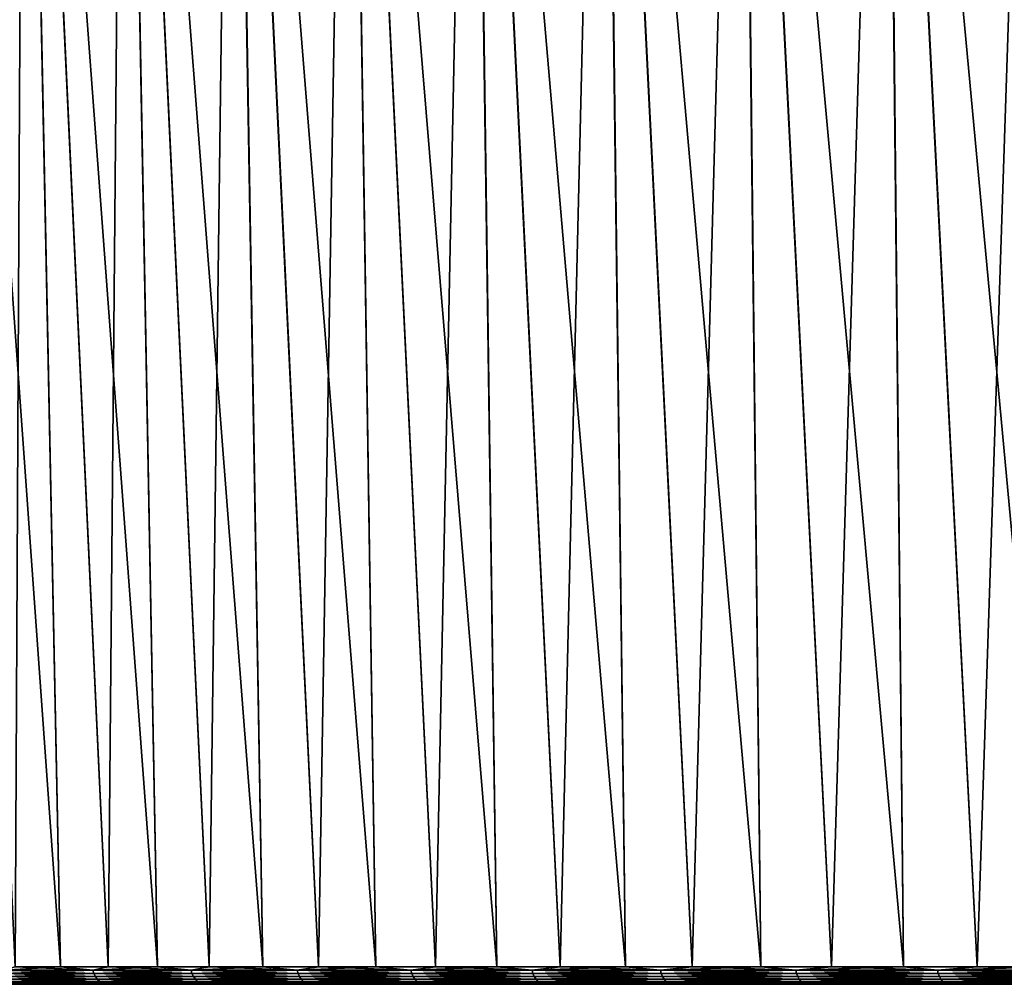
# Model space of a CAD drawing. Header units: millimetres. Extents: x -68 to 68, y 0 to 255.
# Tile 4 of 217: x -59 to -43, y 0 to 16. Entities that reach past the tile are written whole.
import ezdxf

# ---------------------------------------------------------------- set-up
doc = ezdxf.new("R2010")
doc.units = ezdxf.units.MM
doc.header["$LTSCALE"] = 41.718519
for name, color, linetype in [('1', 7, 'CONTINUOUS'), ('11', 7, 'CONTINUOUS'), ('5', 7, 'CONTINUOUS')]:
    doc.layers.add(name, color=color, linetype=linetype)

msp = doc.modelspace()

# ---------------------------------------------------------------- linework, layer by layer
at = {"layer": '1', "color": 7, "linetype": 'Continuous', "true_color": 0xf5f5f5}
for points in [[(-65.903, 0, 0), (-65.824, 0, -3.234), (65.903, 0, 0), (-65.903, 0, 0)], [(-65.824, 0, 3.234), (-65.903, 0, 0), (65.824, 0, 3.234), (-65.824, 0, 3.234)], [(65.824, 0, 3.234), (-65.903, 0, 0), (65.903, 0, 0), (65.824, 0, 3.234)], [(-65.824, 0, -3.234), (-65.586, 0, -6.46), (65.824, 0, -3.234), (-65.824, 0, -3.234)], [(65.903, 0, 0), (-65.824, 0, -3.234), (65.824, 0, -3.234), (65.903, 0, 0)], [(-65.586, 0, 6.46), (-65.824, 0, 3.234), (65.586, 0, 6.46), (-65.586, 0, 6.46)], [(65.586, 0, 6.46), (-65.824, 0, 3.234), (65.824, 0, 3.234), (65.586, 0, 6.46)], [(-65.586, 0, -6.46), (-65.19, 0, -9.67), (65.586, 0, -6.46), (-65.586, 0, -6.46)], [(65.824, 0, -3.234), (-65.586, 0, -6.46), (65.586, 0, -6.46), (65.824, 0, -3.234)], [(-65.19, 0, 9.67), (-65.586, 0, 6.46), (65.19, 0, 9.67), (-65.19, 0, 9.67)], [(65.19, 0, 9.67), (-65.586, 0, 6.46), (65.586, 0, 6.46), (65.19, 0, 9.67)], [(-65.19, 0, -9.67), (-64.637, 0, -12.857), (65.19, 0, -9.67), (-65.19, 0, -9.67)], [(65.586, 0, -6.46), (-65.19, 0, -9.67), (65.19, 0, -9.67), (65.586, 0, -6.46)], [(-64.637, 0, 12.857), (-65.19, 0, 9.67), (64.637, 0, 12.857), (-64.637, 0, 12.857)], [(64.637, 0, 12.857), (-65.19, 0, 9.67), (65.19, 0, 9.67), (64.637, 0, 12.857)], [(-64.637, 0, -12.857), (-63.928, 0, -16.013), (64.637, 0, -12.857), (-64.637, 0, -12.857)], [(65.19, 0, -9.67), (-64.637, 0, -12.857), (64.637, 0, -12.857), (65.19, 0, -9.67)], [(-63.928, 0, 16.013), (-64.637, 0, 12.857), (63.928, 0, 16.013), (-63.928, 0, 16.013)], [(63.928, 0, 16.013), (-64.637, 0, 12.857), (64.637, 0, 12.857), (63.928, 0, 16.013)], [(-63.928, 0, -16.013), (-63.065, 0, -19.131), (63.928, 0, -16.013), (-63.928, 0, -16.013)], [(64.637, 0, -12.857), (-63.928, 0, -16.013), (63.928, 0, -16.013), (64.637, 0, -12.857)], [(-63.065, 0, 19.131), (-63.928, 0, 16.013), (63.065, 0, 19.131), (-63.065, 0, 19.131)], [(63.065, 0, 19.131), (-63.928, 0, 16.013), (63.928, 0, 16.013), (63.065, 0, 19.131)], [(-63.065, 0, -19.131), (-62.051, 0, -22.202), (63.065, 0, -19.131), (-63.065, 0, -19.131)], [(63.928, 0, -16.013), (-63.065, 0, -19.131), (63.065, 0, -19.131), (63.928, 0, -16.013)], [(-62.051, 0, 22.202), (-63.065, 0, 19.131), (62.051, 0, 22.202), (-62.051, 0, 22.202)], [(62.051, 0, 22.202), (-63.065, 0, 19.131), (63.065, 0, 19.131), (62.051, 0, 22.202)], [(-62.051, 0, -22.202), (-60.886, 0, -25.22), (62.051, 0, -22.202), (-62.051, 0, -22.202)], [(63.065, 0, -19.131), (-62.051, 0, -22.202), (62.051, 0, -22.202), (63.065, 0, -19.131)], [(-60.886, 0, 25.22), (-62.051, 0, 22.202), (60.886, 0, 25.22), (-60.886, 0, 25.22)], [(60.886, 0, 25.22), (-62.051, 0, 22.202), (62.051, 0, 22.202), (60.886, 0, 25.22)], [(-60.886, 0, -25.22), (-59.576, 0, -28.177), (60.886, 0, -25.22), (-60.886, 0, -25.22)], [(62.051, 0, -22.202), (-60.886, 0, -25.22), (60.886, 0, -25.22), (62.051, 0, -22.202)], [(-59.576, 0, 28.177), (-60.886, 0, 25.22), (59.576, 0, 28.177), (-59.576, 0, 28.177)], [(59.576, 0, 28.177), (-60.886, 0, 25.22), (60.886, 0, 25.22), (59.576, 0, 28.177)], [(-59.576, 0, -28.177), (-58.121, 0, -31.067), (59.576, 0, -28.177), (-59.576, 0, -28.177)], [(60.886, 0, -25.22), (-59.576, 0, -28.177), (59.576, 0, -28.177), (60.886, 0, -25.22)], [(-58.121, 0, 31.067), (-59.576, 0, 28.177), (58.121, 0, 31.067), (-58.121, 0, 31.067)], [(58.121, 0, 31.067), (-59.576, 0, 28.177), (59.576, 0, 28.177), (58.121, 0, 31.067)], [(-58.121, 0, -31.067), (-56.527, 0, -33.881), (58.121, 0, -31.067), (-58.121, 0, -31.067)], [(59.576, 0, -28.177), (-58.121, 0, -31.067), (58.121, 0, -31.067), (59.576, 0, -28.177)], [(-56.527, 0, 33.881), (-58.121, 0, 31.067), (56.527, 0, 33.881), (-56.527, 0, 33.881)], [(56.527, 0, 33.881), (-58.121, 0, 31.067), (58.121, 0, 31.067), (56.527, 0, 33.881)], [(-56.527, 0, -33.881), (-54.796, 0, -36.614), (56.527, 0, -33.881), (-56.527, 0, -33.881)], [(58.121, 0, -31.067), (-56.527, 0, -33.881), (56.527, 0, -33.881), (58.121, 0, -31.067)], [(-54.796, 0, 36.614), (-56.527, 0, 33.881), (54.796, 0, 36.614), (-54.796, 0, 36.614)], [(54.796, 0, 36.614), (-56.527, 0, 33.881), (56.527, 0, 33.881), (54.796, 0, 36.614)], [(-54.796, 0, -36.614), (-52.934, 0, -39.258), (54.796, 0, -36.614), (-54.796, 0, -36.614)], [(56.527, 0, -33.881), (-54.796, 0, -36.614), (54.796, 0, -36.614), (56.527, 0, -33.881)], [(-52.934, 0, 39.258), (-54.796, 0, 36.614), (52.934, 0, 39.258), (-52.934, 0, 39.258)], [(52.934, 0, 39.258), (-54.796, 0, 36.614), (54.796, 0, 36.614), (52.934, 0, 39.258)], [(-52.934, 0, -39.258), (-50.944, 0, -41.809), (52.934, 0, -39.258), (-52.934, 0, -39.258)], [(54.796, 0, -36.614), (-52.934, 0, -39.258), (52.934, 0, -39.258), (54.796, 0, -36.614)], [(-50.944, 0, 41.809), (-52.934, 0, 39.258), (50.944, 0, 41.809), (-50.944, 0, 41.809)], [(50.944, 0, 41.809), (-52.934, 0, 39.258), (52.934, 0, 39.258), (50.944, 0, 41.809)], [(-50.944, 0, -41.809), (-48.831, 0, -44.258), (50.944, 0, -41.809), (-50.944, 0, -41.809)], [(52.934, 0, -39.258), (-50.944, 0, -41.809), (50.944, 0, -41.809), (52.934, 0, -39.258)], [(-48.831, 0, 44.258), (-50.944, 0, 41.809), (48.831, 0, 44.258), (-48.831, 0, 44.258)], [(48.831, 0, 44.258), (-50.944, 0, 41.809), (50.944, 0, 41.809), (48.831, 0, 44.258)], [(-48.831, 0, -44.258), (-46.6, 0, -46.601), (48.831, 0, -44.258), (-48.831, 0, -44.258)], [(50.944, 0, -41.809), (-48.831, 0, -44.258), (48.831, 0, -44.258), (50.944, 0, -41.809)], [(-46.6, 0, 46.601), (-48.831, 0, 44.258), (46.6, 0, 46.601), (-46.6, 0, 46.601)], [(46.6, 0, 46.601), (-48.831, 0, 44.258), (48.831, 0, 44.258), (46.6, 0, 46.601)], [(-46.6, 0, -46.601), (-44.258, 0, -48.831), (46.6, 0, -46.601), (-46.6, 0, -46.601)], [(48.831, 0, -44.258), (-46.6, 0, -46.601), (46.6, 0, -46.601), (48.831, 0, -44.258)], [(-44.258, 0, 48.831), (-46.6, 0, 46.601), (44.258, 0, 48.831), (-44.258, 0, 48.831)], [(44.258, 0, 48.831), (-46.6, 0, 46.601), (46.6, 0, 46.601), (44.258, 0, 48.831)], [(-44.258, 0, -48.831), (-41.808, 0, -50.944), (44.258, 0, -48.831), (-44.258, 0, -48.831)], [(46.6, 0, -46.601), (-44.258, 0, -48.831), (44.258, 0, -48.831), (46.6, 0, -46.601)], [(-41.808, 0, 50.944), (-44.258, 0, 48.831), (41.808, 0, 50.944), (-41.808, 0, 50.944)], [(41.808, 0, 50.944), (-44.258, 0, 48.831), (44.258, 0, 48.831), (41.808, 0, 50.944)]]:
    msp.add_3dface(points, dxfattribs=at)
at = {"layer": '11', "color": 7, "linetype": 'Continuous', "true_color": 0xf5f5f5}
for points in [[(-59.134, 0.287, 29.765), (-59.339, 0.231, 29.337), (-57.852, 0.231, 32.17), (-59.134, 0.287, 29.765)], [(-59.134, 0.287, -29.765), (-58.386, 0.287, -31.208), (-59.339, 0.231, -29.337), (-59.134, 0.287, -29.765)], [(-58.386, 0.287, -31.208), (-57.852, 0.231, -32.17), (-59.339, 0.231, -29.337), (-58.386, 0.287, -31.208)], [(-57.852, 0.231, -32.17), (-59.322, 0.176, -29.329), (-59.339, 0.231, -29.337), (-57.852, 0.231, -32.17)], [(-59.322, 0.176, 29.329), (-57.836, 0.176, 32.161), (-59.339, 0.231, 29.337), (-59.322, 0.176, 29.329)], [(-59.339, 0.231, 29.337), (-57.836, 0.176, 32.161), (-57.852, 0.231, 32.17), (-59.339, 0.231, 29.337)], [(-57.836, 0.176, -32.161), (-59.322, 0.176, -29.329), (-57.852, 0.231, -32.17), (-57.836, 0.176, -32.161)], [(-57.836, 0.176, -32.161), (-59.297, 0.127, -29.316), (-59.322, 0.176, -29.329), (-57.836, 0.176, -32.161)], [(-59.297, 0.127, 29.316), (-57.811, 0.127, 32.147), (-59.322, 0.176, 29.329), (-59.297, 0.127, 29.316)], [(-59.322, 0.176, 29.329), (-57.811, 0.127, 32.147), (-57.836, 0.176, 32.161), (-59.322, 0.176, 29.329)], [(-57.811, 0.127, -32.147), (-59.297, 0.127, -29.316), (-57.836, 0.176, -32.161), (-57.811, 0.127, -32.147)], [(-58.386, 0.287, 31.208), (-59.134, 0.287, 29.765), (-57.852, 0.231, 32.17), (-58.386, 0.287, 31.208)], [(-57.602, 0.287, 32.631), (-58.386, 0.287, 31.208), (-57.852, 0.231, 32.17), (-57.602, 0.287, 32.631)], [(-58.386, 0.287, -31.208), (-57.602, 0.287, -32.631), (-57.852, 0.231, -32.17), (-58.386, 0.287, -31.208)], [(-57.602, 0.287, 32.631), (-57.852, 0.231, 32.17), (-56.23, 0.231, 34.927), (-57.602, 0.287, 32.631)], [(-57.602, 0.287, -32.631), (-56.784, 0.287, -34.035), (-57.852, 0.231, -32.17), (-57.602, 0.287, -32.631)], [(-56.784, 0.287, -34.035), (-56.23, 0.231, -34.927), (-57.852, 0.231, -32.17), (-56.784, 0.287, -34.035)], [(-56.23, 0.231, -34.927), (-57.836, 0.176, -32.161), (-57.852, 0.231, -32.17), (-56.23, 0.231, -34.927)], [(-57.836, 0.176, 32.161), (-56.215, 0.176, 34.917), (-57.852, 0.231, 32.17), (-57.836, 0.176, 32.161)], [(-57.852, 0.231, 32.17), (-56.215, 0.176, 34.917), (-56.23, 0.231, 34.927), (-57.852, 0.231, 32.17)], [(-56.215, 0.176, -34.917), (-57.836, 0.176, -32.161), (-56.23, 0.231, -34.927), (-56.215, 0.176, -34.917)], [(-56.215, 0.176, -34.917), (-57.811, 0.127, -32.147), (-57.836, 0.176, -32.161), (-56.215, 0.176, -34.917)], [(-57.811, 0.127, 32.147), (-56.191, 0.127, 34.902), (-57.836, 0.176, 32.161), (-57.811, 0.127, 32.147)], [(-57.836, 0.176, 32.161), (-56.191, 0.127, 34.902), (-56.215, 0.176, 34.917), (-57.836, 0.176, 32.161)], [(-56.191, 0.127, -34.902), (-57.811, 0.127, -32.147), (-56.215, 0.176, -34.917), (-56.191, 0.127, -34.902)], [(-56.784, 0.287, 34.035), (-57.602, 0.287, 32.631), (-56.23, 0.231, 34.927), (-56.784, 0.287, 34.035)], [(-55.932, 0.287, 35.418), (-56.784, 0.287, 34.035), (-56.23, 0.231, 34.927), (-55.932, 0.287, 35.418)], [(-56.784, 0.287, -34.035), (-55.932, 0.287, -35.418), (-56.23, 0.231, -34.927), (-56.784, 0.287, -34.035)], [(-55.932, 0.287, 35.418), (-56.23, 0.231, 34.927), (-54.477, 0.231, 37.603), (-55.932, 0.287, 35.418)], [(-55.932, 0.287, -35.418), (-55.046, 0.287, -36.78), (-56.23, 0.231, -34.927), (-55.932, 0.287, -35.418)], [(-55.046, 0.287, -36.78), (-54.477, 0.231, -37.603), (-56.23, 0.231, -34.927), (-55.046, 0.287, -36.78)], [(-54.477, 0.231, -37.603), (-56.215, 0.176, -34.917), (-56.23, 0.231, -34.927), (-54.477, 0.231, -37.603)], [(-56.215, 0.176, 34.917), (-54.462, 0.176, 37.592), (-56.23, 0.231, 34.927), (-56.215, 0.176, 34.917)], [(-56.23, 0.231, 34.927), (-54.462, 0.176, 37.592), (-54.477, 0.231, 37.603), (-56.23, 0.231, 34.927)], [(-54.462, 0.176, -37.592), (-56.215, 0.176, -34.917), (-54.477, 0.231, -37.603), (-54.462, 0.176, -37.592)], [(-54.462, 0.176, -37.592), (-56.191, 0.127, -34.902), (-56.215, 0.176, -34.917), (-54.462, 0.176, -37.592)], [(-56.191, 0.127, 34.902), (-54.439, 0.127, 37.576), (-56.215, 0.176, 34.917), (-56.191, 0.127, 34.902)], [(-56.215, 0.176, 34.917), (-54.439, 0.127, 37.576), (-54.462, 0.176, 37.592), (-56.215, 0.176, 34.917)], [(-54.439, 0.127, -37.576), (-56.191, 0.127, -34.902), (-54.462, 0.176, -37.592), (-54.439, 0.127, -37.576)], [(-55.046, 0.287, 36.78), (-55.932, 0.287, 35.418), (-54.477, 0.231, 37.603), (-55.046, 0.287, 36.78)], [(-54.126, 0.287, 38.12), (-55.046, 0.287, 36.78), (-54.477, 0.231, 37.603), (-54.126, 0.287, 38.12)], [(-55.046, 0.287, -36.78), (-54.126, 0.287, -38.12), (-54.477, 0.231, -37.603), (-55.046, 0.287, -36.78)], [(-54.126, 0.287, 38.12), (-54.477, 0.231, 37.603), (-52.597, 0.231, 40.191), (-54.126, 0.287, 38.12)], [(-54.126, 0.287, -38.12), (-53.175, 0.287, -39.437), (-54.477, 0.231, -37.603), (-54.126, 0.287, -38.12)], [(-53.175, 0.287, -39.437), (-52.597, 0.231, -40.191), (-54.477, 0.231, -37.603), (-53.175, 0.287, -39.437)], [(-52.597, 0.231, -40.191), (-54.462, 0.176, -37.592), (-54.477, 0.231, -37.603), (-52.597, 0.231, -40.191)], [(-54.462, 0.176, 37.592), (-52.582, 0.176, 40.18), (-54.477, 0.231, 37.603), (-54.462, 0.176, 37.592)], [(-54.477, 0.231, 37.603), (-52.582, 0.176, 40.18), (-52.597, 0.231, 40.191), (-54.477, 0.231, 37.603)], [(-52.582, 0.176, -40.18), (-54.462, 0.176, -37.592), (-52.597, 0.231, -40.191), (-52.582, 0.176, -40.18)], [(-52.582, 0.176, -40.18), (-54.439, 0.127, -37.576), (-54.462, 0.176, -37.592), (-52.582, 0.176, -40.18)], [(-54.439, 0.127, 37.576), (-52.56, 0.127, 40.163), (-54.462, 0.176, 37.592), (-54.439, 0.127, 37.576)], [(-54.462, 0.176, 37.592), (-52.56, 0.127, 40.163), (-52.582, 0.176, 40.18), (-54.462, 0.176, 37.592)], [(-52.56, 0.127, -40.163), (-54.439, 0.127, -37.576), (-52.582, 0.176, -40.18), (-52.56, 0.127, -40.163)], [(-53.175, 0.287, 39.437), (-54.126, 0.287, 38.12), (-52.597, 0.231, 40.191), (-53.175, 0.287, 39.437)], [(-52.191, 0.287, 40.73), (-53.175, 0.287, 39.437), (-52.597, 0.231, 40.191), (-52.191, 0.287, 40.73)], [(-53.175, 0.287, -39.437), (-52.191, 0.287, -40.73), (-52.597, 0.231, -40.191), (-53.175, 0.287, -39.437)], [(-52.191, 0.287, 40.73), (-52.597, 0.231, 40.191), (-50.594, 0.231, 42.685), (-52.191, 0.287, 40.73)], [(-52.191, 0.287, -40.73), (-51.175, 0.287, -41.999), (-52.597, 0.231, -40.191), (-52.191, 0.287, -40.73)], [(-51.175, 0.287, -41.999), (-50.594, 0.231, -42.685), (-52.597, 0.231, -40.191), (-51.175, 0.287, -41.999)], [(-50.594, 0.231, -42.685), (-52.582, 0.176, -40.18), (-52.597, 0.231, -40.191), (-50.594, 0.231, -42.685)], [(-52.582, 0.176, 40.18), (-50.58, 0.176, 42.673), (-52.597, 0.231, 40.191), (-52.582, 0.176, 40.18)], [(-52.597, 0.231, 40.191), (-50.58, 0.176, 42.673), (-50.594, 0.231, 42.685), (-52.597, 0.231, 40.191)], [(-50.58, 0.176, -42.673), (-52.582, 0.176, -40.18), (-50.594, 0.231, -42.685), (-50.58, 0.176, -42.673)], [(-50.58, 0.176, -42.673), (-52.56, 0.127, -40.163), (-52.582, 0.176, -40.18), (-50.58, 0.176, -42.673)], [(-52.56, 0.127, 40.163), (-50.558, 0.127, 42.655), (-52.582, 0.176, 40.18), (-52.56, 0.127, 40.163)], [(-52.582, 0.176, 40.18), (-50.558, 0.127, 42.655), (-50.58, 0.176, 42.673), (-52.582, 0.176, 40.18)], [(-50.558, 0.127, -42.655), (-52.56, 0.127, -40.163), (-50.58, 0.176, -42.673), (-50.558, 0.127, -42.655)], [(-51.175, 0.287, 41.999), (-52.191, 0.287, 40.73), (-50.594, 0.231, 42.685), (-51.175, 0.287, 41.999)], [(-50.129, 0.287, 43.242), (-51.175, 0.287, 41.999), (-50.594, 0.231, 42.685), (-50.129, 0.287, 43.242)], [(-51.175, 0.287, -41.999), (-50.129, 0.287, -43.242), (-50.594, 0.231, -42.685), (-51.175, 0.287, -41.999)], [(-50.129, 0.287, 43.242), (-50.594, 0.231, 42.685), (-48.472, 0.231, 45.08), (-50.129, 0.287, 43.242)], [(-50.129, 0.287, -43.242), (-49.053, 0.287, -44.459), (-50.594, 0.231, -42.685), (-50.129, 0.287, -43.242)], [(-49.053, 0.287, -44.459), (-48.472, 0.231, -45.08), (-50.594, 0.231, -42.685), (-49.053, 0.287, -44.459)], [(-48.472, 0.231, -45.08), (-50.58, 0.176, -42.673), (-50.594, 0.231, -42.685), (-48.472, 0.231, -45.08)], [(-50.58, 0.176, 42.673), (-48.459, 0.176, 45.067), (-50.594, 0.231, 42.685), (-50.58, 0.176, 42.673)], [(-50.594, 0.231, 42.685), (-48.459, 0.176, 45.067), (-48.472, 0.231, 45.08), (-50.594, 0.231, 42.685)], [(-48.459, 0.176, -45.067), (-50.58, 0.176, -42.673), (-48.472, 0.231, -45.08), (-48.459, 0.176, -45.067)], [(-48.459, 0.176, -45.067), (-50.558, 0.127, -42.655), (-50.58, 0.176, -42.673), (-48.459, 0.176, -45.067)], [(-50.558, 0.127, 42.655), (-48.438, 0.127, 45.048), (-50.58, 0.176, 42.673), (-50.558, 0.127, 42.655)], [(-50.58, 0.176, 42.673), (-48.438, 0.127, 45.048), (-48.459, 0.176, 45.067), (-50.58, 0.176, 42.673)], [(-48.438, 0.127, -45.048), (-50.558, 0.127, -42.655), (-48.459, 0.176, -45.067), (-48.438, 0.127, -45.048)], [(-49.053, 0.287, 44.459), (-50.129, 0.287, 43.242), (-48.472, 0.231, 45.08), (-49.053, 0.287, 44.459)], [(-47.947, 0.287, 45.649), (-49.053, 0.287, 44.459), (-48.472, 0.231, 45.08), (-47.947, 0.287, 45.649)], [(-49.053, 0.287, -44.459), (-47.947, 0.287, -45.649), (-48.472, 0.231, -45.08), (-49.053, 0.287, -44.459)], [(-47.947, 0.287, 45.649), (-48.472, 0.231, 45.08), (-46.238, 0.231, 47.369), (-47.947, 0.287, 45.649)], [(-47.947, 0.287, -45.649), (-46.812, 0.287, -46.812), (-48.472, 0.231, -45.08), (-47.947, 0.287, -45.649)], [(-46.812, 0.287, -46.812), (-46.238, 0.231, -47.369), (-48.472, 0.231, -45.08), (-46.812, 0.287, -46.812)], [(-46.238, 0.231, -47.369), (-48.459, 0.176, -45.067), (-48.472, 0.231, -45.08), (-46.238, 0.231, -47.369)], [(-48.459, 0.176, 45.067), (-46.225, 0.176, 47.356), (-48.472, 0.231, 45.08), (-48.459, 0.176, 45.067)], [(-48.472, 0.231, 45.08), (-46.225, 0.176, 47.356), (-46.238, 0.231, 47.369), (-48.472, 0.231, 45.08)], [(-46.225, 0.176, -47.356), (-48.459, 0.176, -45.067), (-46.238, 0.231, -47.369), (-46.225, 0.176, -47.356)], [(-46.225, 0.176, -47.356), (-48.438, 0.127, -45.048), (-48.459, 0.176, -45.067), (-46.225, 0.176, -47.356)], [(-48.438, 0.127, 45.048), (-46.205, 0.127, 47.335), (-48.459, 0.176, 45.067), (-48.438, 0.127, 45.048)], [(-48.459, 0.176, 45.067), (-46.205, 0.127, 47.335), (-46.225, 0.176, 47.356), (-48.459, 0.176, 45.067)], [(-46.205, 0.127, -47.335), (-48.438, 0.127, -45.048), (-46.225, 0.176, -47.356), (-46.205, 0.127, -47.335)], [(-46.812, 0.287, 46.812), (-47.947, 0.287, 45.649), (-46.238, 0.231, 47.369), (-46.812, 0.287, 46.812)], [(-45.649, 0.287, 47.947), (-46.812, 0.287, 46.812), (-46.238, 0.231, 47.369), (-45.649, 0.287, 47.947)], [(-46.812, 0.287, -46.812), (-45.649, 0.287, -47.947), (-46.238, 0.231, -47.369), (-46.812, 0.287, -46.812)], [(-45.649, 0.287, 47.947), (-46.238, 0.231, 47.369), (-43.895, 0.231, 49.548), (-45.649, 0.287, 47.947)], [(-45.649, 0.287, -47.947), (-44.459, 0.287, -49.053), (-46.238, 0.231, -47.369), (-45.649, 0.287, -47.947)], [(-44.459, 0.287, -49.053), (-43.895, 0.231, -49.548), (-46.238, 0.231, -47.369), (-44.459, 0.287, -49.053)], [(-43.895, 0.231, -49.548), (-46.225, 0.176, -47.356), (-46.238, 0.231, -47.369), (-43.895, 0.231, -49.548)], [(-46.225, 0.176, 47.356), (-43.883, 0.176, 49.534), (-46.238, 0.231, 47.369), (-46.225, 0.176, 47.356)], [(-46.238, 0.231, 47.369), (-43.883, 0.176, 49.534), (-43.895, 0.231, 49.548), (-46.238, 0.231, 47.369)], [(-43.883, 0.176, -49.534), (-46.225, 0.176, -47.356), (-43.895, 0.231, -49.548), (-43.883, 0.176, -49.534)], [(-43.883, 0.176, -49.534), (-46.205, 0.127, -47.335), (-46.225, 0.176, -47.356), (-43.883, 0.176, -49.534)], [(-46.205, 0.127, 47.335), (-43.864, 0.127, 49.512), (-46.225, 0.176, 47.356), (-46.205, 0.127, 47.335)], [(-46.225, 0.176, 47.356), (-43.864, 0.127, 49.512), (-43.883, 0.176, 49.534), (-46.225, 0.176, 47.356)], [(-43.864, 0.127, -49.512), (-46.205, 0.127, -47.335), (-43.883, 0.176, -49.534), (-43.864, 0.127, -49.512)], [(-44.459, 0.287, 49.053), (-45.649, 0.287, 47.947), (-43.895, 0.231, 49.548), (-44.459, 0.287, 49.053)], [(-43.242, 0.287, 50.129), (-44.459, 0.287, 49.053), (-43.895, 0.231, 49.548), (-43.242, 0.287, 50.129)], [(-44.459, 0.287, -49.053), (-43.242, 0.287, -50.129), (-43.895, 0.231, -49.548), (-44.459, 0.287, -49.053)], [(-43.242, 0.287, 50.129), (-43.895, 0.231, 49.548), (-41.45, 0.231, 51.61), (-43.242, 0.287, 50.129)], [(-43.242, 0.287, -50.129), (-41.999, 0.287, -51.175), (-43.895, 0.231, -49.548), (-43.242, 0.287, -50.129)], [(-41.999, 0.287, -51.175), (-41.45, 0.231, -51.61), (-43.895, 0.231, -49.548), (-41.999, 0.287, -51.175)], [(-41.45, 0.231, -51.61), (-43.883, 0.176, -49.534), (-43.895, 0.231, -49.548), (-41.45, 0.231, -51.61)], [(-43.883, 0.176, 49.534), (-41.439, 0.176, 51.596), (-43.895, 0.231, 49.548), (-43.883, 0.176, 49.534)], [(-43.895, 0.231, 49.548), (-41.439, 0.176, 51.596), (-41.45, 0.231, 51.61), (-43.895, 0.231, 49.548)], [(-41.439, 0.176, -51.596), (-43.883, 0.176, -49.534), (-41.45, 0.231, -51.61), (-41.439, 0.176, -51.596)], [(-41.439, 0.176, -51.596), (-43.864, 0.127, -49.512), (-43.883, 0.176, -49.534), (-41.439, 0.176, -51.596)], [(-43.864, 0.127, 49.512), (-41.421, 0.127, 51.574), (-43.883, 0.176, 49.534), (-43.864, 0.127, 49.512)], [(-43.883, 0.176, 49.534), (-41.421, 0.127, 51.574), (-41.439, 0.176, 51.596), (-43.883, 0.176, 49.534)], [(-41.421, 0.127, -51.574), (-43.864, 0.127, -49.512), (-41.439, 0.176, -51.596), (-41.421, 0.127, -51.574)], [(-41.999, 0.287, 51.175), (-43.242, 0.287, 50.129), (-41.45, 0.231, 51.61), (-41.999, 0.287, 51.175)], [(-58.121, 0, -31.067), (-59.576, 0, -28.177), (-59.128, 0.005, -29.233), (-58.121, 0, -31.067)], [(-59.576, 0, 28.177), (-58.121, 0, 31.067), (-59.128, 0.005, 29.233), (-59.576, 0, 28.177)], [(-57.811, 0.127, -32.147), (-59.263, 0.083, -29.3), (-59.297, 0.127, -29.316), (-57.811, 0.127, -32.147)], [(-59.263, 0.083, 29.3), (-57.779, 0.083, 32.129), (-59.297, 0.127, 29.316), (-59.263, 0.083, 29.3)], [(-59.297, 0.127, 29.316), (-57.779, 0.083, 32.129), (-57.811, 0.127, 32.147), (-59.297, 0.127, 29.316)], [(-57.779, 0.083, -32.129), (-59.263, 0.083, -29.3), (-57.811, 0.127, -32.147), (-57.779, 0.083, -32.129)], [(-57.779, 0.083, -32.129), (-59.223, 0.048, -29.28), (-59.263, 0.083, -29.3), (-57.779, 0.083, -32.129)], [(-59.223, 0.048, 29.28), (-57.739, 0.048, 32.107), (-59.263, 0.083, 29.3), (-59.223, 0.048, 29.28)], [(-59.263, 0.083, 29.3), (-57.739, 0.048, 32.107), (-57.779, 0.083, 32.129), (-59.263, 0.083, 29.3)], [(-57.739, 0.048, -32.107), (-59.223, 0.048, -29.28), (-57.779, 0.083, -32.129), (-57.739, 0.048, -32.107)], [(-57.739, 0.048, -32.107), (-59.177, 0.022, -29.257), (-59.223, 0.048, -29.28), (-57.739, 0.048, -32.107)], [(-59.177, 0.022, 29.257), (-57.695, 0.022, 32.082), (-59.223, 0.048, 29.28), (-59.177, 0.022, 29.257)], [(-59.223, 0.048, 29.28), (-57.695, 0.022, 32.082), (-57.739, 0.048, 32.107), (-59.223, 0.048, 29.28)], [(-57.695, 0.022, -32.082), (-59.177, 0.022, -29.257), (-57.739, 0.048, -32.107), (-57.695, 0.022, -32.082)], [(-57.695, 0.022, -32.082), (-59.128, 0.005, -29.233), (-59.177, 0.022, -29.257), (-57.695, 0.022, -32.082)], [(-59.128, 0.005, 29.233), (-57.647, 0.005, 32.055), (-59.177, 0.022, 29.257), (-59.128, 0.005, 29.233)], [(-59.177, 0.022, 29.257), (-57.647, 0.005, 32.055), (-57.695, 0.022, 32.082), (-59.177, 0.022, 29.257)], [(-57.647, 0.005, -32.055), (-59.128, 0.005, -29.233), (-57.695, 0.022, -32.082), (-57.647, 0.005, -32.055)], [(-57.647, 0.005, -32.055), (-58.121, 0, -31.067), (-59.128, 0.005, -29.233), (-57.647, 0.005, -32.055)], [(-59.128, 0.005, 29.233), (-58.121, 0, 31.067), (-57.647, 0.005, 32.055), (-59.128, 0.005, 29.233)], [(-56.527, 0, -33.881), (-58.121, 0, -31.067), (-57.647, 0.005, -32.055), (-56.527, 0, -33.881)], [(-58.121, 0, 31.067), (-56.527, 0, 33.881), (-57.647, 0.005, 32.055), (-58.121, 0, 31.067)], [(-56.191, 0.127, -34.902), (-57.779, 0.083, -32.129), (-57.811, 0.127, -32.147), (-56.191, 0.127, -34.902)], [(-57.779, 0.083, 32.129), (-56.159, 0.083, 34.883), (-57.811, 0.127, 32.147), (-57.779, 0.083, 32.129)], [(-57.811, 0.127, 32.147), (-56.159, 0.083, 34.883), (-56.191, 0.127, 34.902), (-57.811, 0.127, 32.147)], [(-56.159, 0.083, -34.883), (-57.779, 0.083, -32.129), (-56.191, 0.127, -34.902), (-56.159, 0.083, -34.883)], [(-56.159, 0.083, -34.883), (-57.739, 0.048, -32.107), (-57.779, 0.083, -32.129), (-56.159, 0.083, -34.883)], [(-57.739, 0.048, 32.107), (-56.121, 0.048, 34.859), (-57.779, 0.083, 32.129), (-57.739, 0.048, 32.107)], [(-57.779, 0.083, 32.129), (-56.121, 0.048, 34.859), (-56.159, 0.083, 34.883), (-57.779, 0.083, 32.129)], [(-56.121, 0.048, -34.859), (-57.739, 0.048, -32.107), (-56.159, 0.083, -34.883), (-56.121, 0.048, -34.859)], [(-56.121, 0.048, -34.859), (-57.695, 0.022, -32.082), (-57.739, 0.048, -32.107), (-56.121, 0.048, -34.859)], [(-57.695, 0.022, 32.082), (-56.077, 0.022, 34.832), (-57.739, 0.048, 32.107), (-57.695, 0.022, 32.082)], [(-57.739, 0.048, 32.107), (-56.077, 0.022, 34.832), (-56.121, 0.048, 34.859), (-57.739, 0.048, 32.107)], [(-56.077, 0.022, -34.832), (-57.695, 0.022, -32.082), (-56.121, 0.048, -34.859), (-56.077, 0.022, -34.832)], [(-56.077, 0.022, -34.832), (-57.647, 0.005, -32.055), (-57.695, 0.022, -32.082), (-56.077, 0.022, -34.832)], [(-57.647, 0.005, 32.055), (-56.031, 0.005, 34.803), (-57.695, 0.022, 32.082), (-57.647, 0.005, 32.055)], [(-57.695, 0.022, 32.082), (-56.031, 0.005, 34.803), (-56.077, 0.022, 34.832), (-57.695, 0.022, 32.082)], [(-56.031, 0.005, -34.803), (-57.647, 0.005, -32.055), (-56.077, 0.022, -34.832), (-56.031, 0.005, -34.803)], [(-56.031, 0.005, -34.803), (-56.527, 0, -33.881), (-57.647, 0.005, -32.055), (-56.031, 0.005, -34.803)], [(-57.647, 0.005, 32.055), (-56.527, 0, 33.881), (-56.031, 0.005, 34.803), (-57.647, 0.005, 32.055)], [(-54.796, 0, -36.614), (-56.527, 0, -33.881), (-56.031, 0.005, -34.803), (-54.796, 0, -36.614)], [(-56.527, 0, 33.881), (-54.796, 0, 36.614), (-56.031, 0.005, 34.803), (-56.527, 0, 33.881)], [(-54.439, 0.127, -37.576), (-56.159, 0.083, -34.883), (-56.191, 0.127, -34.902), (-54.439, 0.127, -37.576)], [(-56.159, 0.083, 34.883), (-54.408, 0.083, 37.555), (-56.191, 0.127, 34.902), (-56.159, 0.083, 34.883)], [(-56.191, 0.127, 34.902), (-54.408, 0.083, 37.555), (-54.439, 0.127, 37.576), (-56.191, 0.127, 34.902)], [(-54.408, 0.083, -37.555), (-56.159, 0.083, -34.883), (-54.439, 0.127, -37.576), (-54.408, 0.083, -37.555)], [(-54.408, 0.083, -37.555), (-56.121, 0.048, -34.859), (-56.159, 0.083, -34.883), (-54.408, 0.083, -37.555)], [(-56.121, 0.048, 34.859), (-54.371, 0.048, 37.53), (-56.159, 0.083, 34.883), (-56.121, 0.048, 34.859)], [(-56.159, 0.083, 34.883), (-54.371, 0.048, 37.53), (-54.408, 0.083, 37.555), (-56.159, 0.083, 34.883)], [(-54.371, 0.048, -37.53), (-56.121, 0.048, -34.859), (-54.408, 0.083, -37.555), (-54.371, 0.048, -37.53)], [(-54.371, 0.048, -37.53), (-56.077, 0.022, -34.832), (-56.121, 0.048, -34.859), (-54.371, 0.048, -37.53)], [(-56.077, 0.022, 34.832), (-54.329, 0.022, 37.501), (-56.121, 0.048, 34.859), (-56.077, 0.022, 34.832)], [(-56.121, 0.048, 34.859), (-54.329, 0.022, 37.501), (-54.371, 0.048, 37.53), (-56.121, 0.048, 34.859)], [(-54.329, 0.022, -37.501), (-56.077, 0.022, -34.832), (-54.371, 0.048, -37.53), (-54.329, 0.022, -37.501)], [(-54.329, 0.022, -37.501), (-56.031, 0.005, -34.803), (-56.077, 0.022, -34.832), (-54.329, 0.022, -37.501)], [(-56.031, 0.005, 34.803), (-54.284, 0.005, 37.469), (-56.077, 0.022, 34.832), (-56.031, 0.005, 34.803)], [(-56.077, 0.022, 34.832), (-54.284, 0.005, 37.469), (-54.329, 0.022, 37.501), (-56.077, 0.022, 34.832)], [(-54.284, 0.005, -37.469), (-56.031, 0.005, -34.803), (-54.329, 0.022, -37.501), (-54.284, 0.005, -37.469)], [(-54.284, 0.005, -37.469), (-54.796, 0, -36.614), (-56.031, 0.005, -34.803), (-54.284, 0.005, -37.469)], [(-56.031, 0.005, 34.803), (-54.796, 0, 36.614), (-54.284, 0.005, 37.469), (-56.031, 0.005, 34.803)], [(-52.934, 0, -39.258), (-54.796, 0, -36.614), (-54.284, 0.005, -37.469), (-52.934, 0, -39.258)], [(-54.796, 0, 36.614), (-52.934, 0, 39.258), (-54.284, 0.005, 37.469), (-54.796, 0, 36.614)], [(-52.56, 0.127, -40.163), (-54.408, 0.083, -37.555), (-54.439, 0.127, -37.576), (-52.56, 0.127, -40.163)], [(-54.408, 0.083, 37.555), (-52.53, 0.083, 40.14), (-54.439, 0.127, 37.576), (-54.408, 0.083, 37.555)], [(-54.439, 0.127, 37.576), (-52.53, 0.083, 40.14), (-52.56, 0.127, 40.163), (-54.439, 0.127, 37.576)], [(-52.53, 0.083, -40.14), (-54.408, 0.083, -37.555), (-52.56, 0.127, -40.163), (-52.53, 0.083, -40.14)], [(-52.53, 0.083, -40.14), (-54.371, 0.048, -37.53), (-54.408, 0.083, -37.555), (-52.53, 0.083, -40.14)], [(-54.371, 0.048, 37.53), (-52.494, 0.048, 40.113), (-54.408, 0.083, 37.555), (-54.371, 0.048, 37.53)], [(-54.408, 0.083, 37.555), (-52.494, 0.048, 40.113), (-52.53, 0.083, 40.14), (-54.408, 0.083, 37.555)], [(-52.494, 0.048, -40.113), (-54.371, 0.048, -37.53), (-52.53, 0.083, -40.14), (-52.494, 0.048, -40.113)], [(-52.494, 0.048, -40.113), (-54.329, 0.022, -37.501), (-54.371, 0.048, -37.53), (-52.494, 0.048, -40.113)], [(-54.329, 0.022, 37.501), (-52.454, 0.022, 40.082), (-54.371, 0.048, 37.53), (-54.329, 0.022, 37.501)], [(-54.371, 0.048, 37.53), (-52.454, 0.022, 40.082), (-52.494, 0.048, 40.113), (-54.371, 0.048, 37.53)], [(-52.454, 0.022, -40.082), (-54.329, 0.022, -37.501), (-52.494, 0.048, -40.113), (-52.454, 0.022, -40.082)], [(-52.454, 0.022, -40.082), (-54.284, 0.005, -37.469), (-54.329, 0.022, -37.501), (-52.454, 0.022, -40.082)], [(-54.284, 0.005, 37.469), (-52.41, 0.005, 40.048), (-54.329, 0.022, 37.501), (-54.284, 0.005, 37.469)], [(-54.329, 0.022, 37.501), (-52.41, 0.005, 40.048), (-52.454, 0.022, 40.082), (-54.329, 0.022, 37.501)], [(-52.41, 0.005, -40.048), (-54.284, 0.005, -37.469), (-52.454, 0.022, -40.082), (-52.41, 0.005, -40.048)], [(-52.41, 0.005, -40.048), (-52.934, 0, -39.258), (-54.284, 0.005, -37.469), (-52.41, 0.005, -40.048)], [(-54.284, 0.005, 37.469), (-52.934, 0, 39.258), (-52.41, 0.005, 40.048), (-54.284, 0.005, 37.469)], [(-50.944, 0, -41.809), (-52.934, 0, -39.258), (-52.41, 0.005, -40.048), (-50.944, 0, -41.809)], [(-52.934, 0, 39.258), (-50.944, 0, 41.809), (-52.41, 0.005, 40.048), (-52.934, 0, 39.258)], [(-50.558, 0.127, -42.655), (-52.53, 0.083, -40.14), (-52.56, 0.127, -40.163), (-50.558, 0.127, -42.655)], [(-52.53, 0.083, 40.14), (-50.529, 0.083, 42.631), (-52.56, 0.127, 40.163), (-52.53, 0.083, 40.14)], [(-52.56, 0.127, 40.163), (-50.529, 0.083, 42.631), (-50.558, 0.127, 42.655), (-52.56, 0.127, 40.163)], [(-50.529, 0.083, -42.631), (-52.53, 0.083, -40.14), (-50.558, 0.127, -42.655), (-50.529, 0.083, -42.631)], [(-50.529, 0.083, -42.631), (-52.494, 0.048, -40.113), (-52.53, 0.083, -40.14), (-50.529, 0.083, -42.631)], [(-52.494, 0.048, 40.113), (-50.495, 0.048, 42.602), (-52.53, 0.083, 40.14), (-52.494, 0.048, 40.113)], [(-52.53, 0.083, 40.14), (-50.495, 0.048, 42.602), (-50.529, 0.083, 42.631), (-52.53, 0.083, 40.14)], [(-50.495, 0.048, -42.602), (-52.494, 0.048, -40.113), (-50.529, 0.083, -42.631), (-50.495, 0.048, -42.602)], [(-50.495, 0.048, -42.602), (-52.454, 0.022, -40.082), (-52.494, 0.048, -40.113), (-50.495, 0.048, -42.602)], [(-52.454, 0.022, 40.082), (-50.456, 0.022, 42.569), (-52.494, 0.048, 40.113), (-52.454, 0.022, 40.082)], [(-52.494, 0.048, 40.113), (-50.456, 0.022, 42.569), (-50.495, 0.048, 42.602), (-52.494, 0.048, 40.113)], [(-50.456, 0.022, -42.569), (-52.454, 0.022, -40.082), (-50.495, 0.048, -42.602), (-50.456, 0.022, -42.569)], [(-50.456, 0.022, -42.569), (-52.41, 0.005, -40.048), (-52.454, 0.022, -40.082), (-50.456, 0.022, -42.569)], [(-52.41, 0.005, 40.048), (-50.414, 0.005, 42.534), (-52.454, 0.022, 40.082), (-52.41, 0.005, 40.048)], [(-52.454, 0.022, 40.082), (-50.414, 0.005, 42.534), (-50.456, 0.022, 42.569), (-52.454, 0.022, 40.082)], [(-50.414, 0.005, -42.534), (-52.41, 0.005, -40.048), (-50.456, 0.022, -42.569), (-50.414, 0.005, -42.534)], [(-50.414, 0.005, -42.534), (-50.944, 0, -41.809), (-52.41, 0.005, -40.048), (-50.414, 0.005, -42.534)], [(-52.41, 0.005, 40.048), (-50.944, 0, 41.809), (-50.414, 0.005, 42.534), (-52.41, 0.005, 40.048)], [(-48.831, 0, -44.258), (-50.944, 0, -41.809), (-50.414, 0.005, -42.534), (-48.831, 0, -44.258)], [(-50.944, 0, 41.809), (-48.831, 0, 44.258), (-50.414, 0.005, 42.534), (-50.944, 0, 41.809)], [(-48.438, 0.127, -45.048), (-50.529, 0.083, -42.631), (-50.558, 0.127, -42.655), (-48.438, 0.127, -45.048)], [(-50.529, 0.083, 42.631), (-48.411, 0.083, 45.022), (-50.558, 0.127, 42.655), (-50.529, 0.083, 42.631)], [(-50.558, 0.127, 42.655), (-48.411, 0.083, 45.022), (-48.438, 0.127, 45.048), (-50.558, 0.127, 42.655)], [(-48.411, 0.083, -45.022), (-50.529, 0.083, -42.631), (-48.438, 0.127, -45.048), (-48.411, 0.083, -45.022)], [(-48.411, 0.083, -45.022), (-50.495, 0.048, -42.602), (-50.529, 0.083, -42.631), (-48.411, 0.083, -45.022)], [(-50.495, 0.048, 42.602), (-48.378, 0.048, 44.992), (-50.529, 0.083, 42.631), (-50.495, 0.048, 42.602)], [(-50.529, 0.083, 42.631), (-48.378, 0.048, 44.992), (-48.411, 0.083, 45.022), (-50.529, 0.083, 42.631)], [(-48.378, 0.048, -44.992), (-50.495, 0.048, -42.602), (-48.411, 0.083, -45.022), (-48.378, 0.048, -44.992)], [(-48.378, 0.048, -44.992), (-50.456, 0.022, -42.569), (-50.495, 0.048, -42.602), (-48.378, 0.048, -44.992)], [(-50.456, 0.022, 42.569), (-48.341, 0.022, 44.957), (-50.495, 0.048, 42.602), (-50.456, 0.022, 42.569)], [(-50.495, 0.048, 42.602), (-48.341, 0.022, 44.957), (-48.378, 0.048, 44.992), (-50.495, 0.048, 42.602)], [(-48.341, 0.022, -44.957), (-50.456, 0.022, -42.569), (-48.378, 0.048, -44.992), (-48.341, 0.022, -44.957)], [(-48.341, 0.022, -44.957), (-50.414, 0.005, -42.534), (-50.456, 0.022, -42.569), (-48.341, 0.022, -44.957)], [(-50.414, 0.005, 42.534), (-48.3, 0.005, 44.92), (-50.456, 0.022, 42.569), (-50.414, 0.005, 42.534)], [(-50.456, 0.022, 42.569), (-48.3, 0.005, 44.92), (-48.341, 0.022, 44.957), (-50.456, 0.022, 42.569)], [(-48.3, 0.005, -44.92), (-50.414, 0.005, -42.534), (-48.341, 0.022, -44.957), (-48.3, 0.005, -44.92)], [(-48.3, 0.005, -44.92), (-48.831, 0, -44.258), (-50.414, 0.005, -42.534), (-48.3, 0.005, -44.92)], [(-50.414, 0.005, 42.534), (-48.831, 0, 44.258), (-48.3, 0.005, 44.92), (-50.414, 0.005, 42.534)], [(-46.6, 0, -46.601), (-48.831, 0, -44.258), (-48.3, 0.005, -44.92), (-46.6, 0, -46.601)], [(-48.831, 0, 44.258), (-46.6, 0, 46.601), (-48.3, 0.005, 44.92), (-48.831, 0, 44.258)], [(-46.205, 0.127, -47.335), (-48.411, 0.083, -45.022), (-48.438, 0.127, -45.048), (-46.205, 0.127, -47.335)], [(-48.411, 0.083, 45.022), (-46.179, 0.083, 47.309), (-48.438, 0.127, 45.048), (-48.411, 0.083, 45.022)], [(-48.438, 0.127, 45.048), (-46.179, 0.083, 47.309), (-46.205, 0.127, 47.335), (-48.438, 0.127, 45.048)], [(-46.179, 0.083, -47.309), (-48.411, 0.083, -45.022), (-46.205, 0.127, -47.335), (-46.179, 0.083, -47.309)], [(-46.179, 0.083, -47.309), (-48.378, 0.048, -44.992), (-48.411, 0.083, -45.022), (-46.179, 0.083, -47.309)], [(-48.378, 0.048, 44.992), (-46.148, 0.048, 47.277), (-48.411, 0.083, 45.022), (-48.378, 0.048, 44.992)], [(-48.411, 0.083, 45.022), (-46.148, 0.048, 47.277), (-46.179, 0.083, 47.309), (-48.411, 0.083, 45.022)], [(-46.148, 0.048, -47.277), (-48.378, 0.048, -44.992), (-46.179, 0.083, -47.309), (-46.148, 0.048, -47.277)], [(-46.148, 0.048, -47.277), (-48.341, 0.022, -44.957), (-48.378, 0.048, -44.992), (-46.148, 0.048, -47.277)], [(-48.341, 0.022, 44.957), (-46.112, 0.022, 47.24), (-48.378, 0.048, 44.992), (-48.341, 0.022, 44.957)], [(-48.378, 0.048, 44.992), (-46.112, 0.022, 47.24), (-46.148, 0.048, 47.277), (-48.378, 0.048, 44.992)], [(-46.112, 0.022, -47.24), (-48.341, 0.022, -44.957), (-46.148, 0.048, -47.277), (-46.112, 0.022, -47.24)], [(-46.112, 0.022, -47.24), (-48.3, 0.005, -44.92), (-48.341, 0.022, -44.957), (-46.112, 0.022, -47.24)], [(-48.3, 0.005, 44.92), (-46.074, 0.005, 47.201), (-48.341, 0.022, 44.957), (-48.3, 0.005, 44.92)], [(-48.341, 0.022, 44.957), (-46.074, 0.005, 47.201), (-46.112, 0.022, 47.24), (-48.341, 0.022, 44.957)], [(-46.074, 0.005, -47.201), (-48.3, 0.005, -44.92), (-46.112, 0.022, -47.24), (-46.074, 0.005, -47.201)], [(-46.074, 0.005, -47.201), (-46.6, 0, -46.601), (-48.3, 0.005, -44.92), (-46.074, 0.005, -47.201)], [(-48.3, 0.005, 44.92), (-46.6, 0, 46.601), (-46.074, 0.005, 47.201), (-48.3, 0.005, 44.92)], [(-44.258, 0, -48.831), (-46.6, 0, -46.601), (-46.074, 0.005, -47.201), (-44.258, 0, -48.831)], [(-46.6, 0, 46.601), (-44.258, 0, 48.831), (-46.074, 0.005, 47.201), (-46.6, 0, 46.601)], [(-43.864, 0.127, -49.512), (-46.179, 0.083, -47.309), (-46.205, 0.127, -47.335), (-43.864, 0.127, -49.512)], [(-46.179, 0.083, 47.309), (-43.839, 0.083, 49.484), (-46.205, 0.127, 47.335), (-46.179, 0.083, 47.309)], [(-46.205, 0.127, 47.335), (-43.839, 0.083, 49.484), (-43.864, 0.127, 49.512), (-46.205, 0.127, 47.335)], [(-43.839, 0.083, -49.484), (-46.179, 0.083, -47.309), (-43.864, 0.127, -49.512), (-43.839, 0.083, -49.484)], [(-43.839, 0.083, -49.484), (-46.148, 0.048, -47.277), (-46.179, 0.083, -47.309), (-43.839, 0.083, -49.484)], [(-46.148, 0.048, 47.277), (-43.81, 0.048, 49.451), (-46.179, 0.083, 47.309), (-46.148, 0.048, 47.277)], [(-46.179, 0.083, 47.309), (-43.81, 0.048, 49.451), (-43.839, 0.083, 49.484), (-46.179, 0.083, 47.309)], [(-43.81, 0.048, -49.451), (-46.148, 0.048, -47.277), (-43.839, 0.083, -49.484), (-43.81, 0.048, -49.451)], [(-43.81, 0.048, -49.451), (-46.112, 0.022, -47.24), (-46.148, 0.048, -47.277), (-43.81, 0.048, -49.451)], [(-46.112, 0.022, 47.24), (-43.776, 0.022, 49.413), (-46.148, 0.048, 47.277), (-46.112, 0.022, 47.24)], [(-46.148, 0.048, 47.277), (-43.776, 0.022, 49.413), (-43.81, 0.048, 49.451), (-46.148, 0.048, 47.277)], [(-43.776, 0.022, -49.413), (-46.112, 0.022, -47.24), (-43.81, 0.048, -49.451), (-43.776, 0.022, -49.413)], [(-43.776, 0.022, -49.413), (-46.074, 0.005, -47.201), (-46.112, 0.022, -47.24), (-43.776, 0.022, -49.413)], [(-46.074, 0.005, 47.201), (-43.74, 0.005, 49.372), (-46.112, 0.022, 47.24), (-46.074, 0.005, 47.201)], [(-46.112, 0.022, 47.24), (-43.74, 0.005, 49.372), (-43.776, 0.022, 49.413), (-46.112, 0.022, 47.24)], [(-43.74, 0.005, -49.372), (-46.074, 0.005, -47.201), (-43.776, 0.022, -49.413), (-43.74, 0.005, -49.372)], [(-43.74, 0.005, -49.372), (-44.258, 0, -48.831), (-46.074, 0.005, -47.201), (-43.74, 0.005, -49.372)], [(-46.074, 0.005, 47.201), (-44.258, 0, 48.831), (-43.74, 0.005, 49.372), (-46.074, 0.005, 47.201)], [(-41.808, 0, -50.944), (-44.258, 0, -48.831), (-43.74, 0.005, -49.372), (-41.808, 0, -50.944)], [(-44.258, 0, 48.831), (-41.808, 0, 50.944), (-43.74, 0.005, 49.372), (-44.258, 0, 48.831)], [(-41.421, 0.127, -51.574), (-43.839, 0.083, -49.484), (-43.864, 0.127, -49.512), (-41.421, 0.127, -51.574)], [(-43.839, 0.083, 49.484), (-41.397, 0.083, 51.545), (-43.864, 0.127, 49.512), (-43.839, 0.083, 49.484)], [(-43.864, 0.127, 49.512), (-41.397, 0.083, 51.545), (-41.421, 0.127, 51.574), (-43.864, 0.127, 49.512)], [(-41.397, 0.083, -51.545), (-43.839, 0.083, -49.484), (-41.421, 0.127, -51.574), (-41.397, 0.083, -51.545)], [(-41.397, 0.083, -51.545), (-43.81, 0.048, -49.451), (-43.839, 0.083, -49.484), (-41.397, 0.083, -51.545)], [(-43.81, 0.048, 49.451), (-41.369, 0.048, 51.51), (-43.839, 0.083, 49.484), (-43.81, 0.048, 49.451)], [(-43.839, 0.083, 49.484), (-41.369, 0.048, 51.51), (-41.397, 0.083, 51.545), (-43.839, 0.083, 49.484)], [(-41.369, 0.048, -51.51), (-43.81, 0.048, -49.451), (-41.397, 0.083, -51.545), (-41.369, 0.048, -51.51)], [(-41.369, 0.048, -51.51), (-43.776, 0.022, -49.413), (-43.81, 0.048, -49.451), (-41.369, 0.048, -51.51)], [(-43.776, 0.022, 49.413), (-41.337, 0.022, 51.47), (-43.81, 0.048, 49.451), (-43.776, 0.022, 49.413)], [(-43.81, 0.048, 49.451), (-41.337, 0.022, 51.47), (-41.369, 0.048, 51.51), (-43.81, 0.048, 49.451)], [(-41.337, 0.022, -51.47), (-43.776, 0.022, -49.413), (-41.369, 0.048, -51.51), (-41.337, 0.022, -51.47)], [(-41.337, 0.022, -51.47), (-43.74, 0.005, -49.372), (-43.776, 0.022, -49.413), (-41.337, 0.022, -51.47)], [(-43.74, 0.005, 49.372), (-41.303, 0.005, 51.427), (-43.776, 0.022, 49.413), (-43.74, 0.005, 49.372)], [(-43.776, 0.022, 49.413), (-41.303, 0.005, 51.427), (-41.337, 0.022, 51.47), (-43.776, 0.022, 49.413)], [(-41.303, 0.005, -51.427), (-43.74, 0.005, -49.372), (-41.337, 0.022, -51.47), (-41.303, 0.005, -51.427)], [(-41.303, 0.005, -51.427), (-41.808, 0, -50.944), (-43.74, 0.005, -49.372), (-41.303, 0.005, -51.427)], [(-43.74, 0.005, 49.372), (-41.808, 0, 50.944), (-41.303, 0.005, 51.427), (-43.74, 0.005, 49.372)]]:
    msp.add_3dface(points, dxfattribs=at)
at = {"layer": '5', "color": 7, "linetype": 'Continuous', "true_color": 0xf5f5f5}
for points in [[(-58.995, 30, 32.8), (-60.511, 30, 29.911), (-58.386, 0.287, 31.208), (-58.995, 30, 32.8)], [(-58.386, 0.287, 31.208), (-60.511, 30, 29.911), (-59.134, 0.287, 29.765), (-58.386, 0.287, 31.208)], [(-60.505, 30, -29.923), (-58.989, 30, -32.812), (-59.134, 0.287, -29.765), (-60.505, 30, -29.923)], [(-59.134, 0.287, -29.765), (-58.989, 30, -32.812), (-58.386, 0.287, -31.208), (-59.134, 0.287, -29.765)], [(-57.341, 30, 35.612), (-58.995, 30, 32.8), (-56.784, 0.287, 34.035), (-57.341, 30, 35.612)], [(-56.784, 0.287, 34.035), (-58.995, 30, 32.8), (-57.602, 0.287, 32.631), (-56.784, 0.287, 34.035)], [(-57.602, 0.287, 32.631), (-58.995, 30, 32.8), (-58.386, 0.287, 31.208), (-57.602, 0.287, 32.631)], [(-58.989, 30, -32.812), (-57.334, 30, -35.623), (-57.602, 0.287, -32.631), (-58.989, 30, -32.812)], [(-58.386, 0.287, -31.208), (-58.989, 30, -32.812), (-57.602, 0.287, -32.631), (-58.386, 0.287, -31.208)], [(-57.602, 0.287, -32.631), (-57.334, 30, -35.623), (-56.784, 0.287, -34.035), (-57.602, 0.287, -32.631)], [(-55.554, 30, 38.341), (-57.341, 30, 35.612), (-55.046, 0.287, 36.78), (-55.554, 30, 38.341)], [(-55.046, 0.287, 36.78), (-57.341, 30, 35.612), (-55.932, 0.287, 35.418), (-55.046, 0.287, 36.78)], [(-55.932, 0.287, 35.418), (-57.341, 30, 35.612), (-56.784, 0.287, 34.035), (-55.932, 0.287, 35.418)], [(-57.334, 30, -35.623), (-55.546, 30, -38.352), (-55.932, 0.287, -35.418), (-57.334, 30, -35.623)], [(-56.784, 0.287, -34.035), (-57.334, 30, -35.623), (-55.932, 0.287, -35.418), (-56.784, 0.287, -34.035)], [(-55.932, 0.287, -35.418), (-55.546, 30, -38.352), (-55.046, 0.287, -36.78), (-55.932, 0.287, -35.418)], [(-53.636, 30, 40.98), (-55.554, 30, 38.341), (-53.175, 0.287, 39.437), (-53.636, 30, 40.98)], [(-53.175, 0.287, 39.437), (-55.554, 30, 38.341), (-54.126, 0.287, 38.12), (-53.175, 0.287, 39.437)], [(-54.126, 0.287, 38.12), (-55.554, 30, 38.341), (-55.046, 0.287, 36.78), (-54.126, 0.287, 38.12)], [(-55.546, 30, -38.352), (-53.628, 30, -40.991), (-54.126, 0.287, -38.12), (-55.546, 30, -38.352)], [(-55.046, 0.287, -36.78), (-55.546, 30, -38.352), (-54.126, 0.287, -38.12), (-55.046, 0.287, -36.78)], [(-54.126, 0.287, -38.12), (-53.628, 30, -40.991), (-53.175, 0.287, -39.437), (-54.126, 0.287, -38.12)], [(-51.594, 30, 43.524), (-53.636, 30, 40.98), (-51.175, 0.287, 41.999), (-51.594, 30, 43.524)], [(-51.175, 0.287, 41.999), (-53.636, 30, 40.98), (-52.191, 0.287, 40.73), (-51.175, 0.287, 41.999)], [(-52.191, 0.287, 40.73), (-53.636, 30, 40.98), (-53.175, 0.287, 39.437), (-52.191, 0.287, 40.73)], [(-53.628, 30, -40.991), (-51.585, 30, -43.534), (-52.191, 0.287, -40.73), (-53.628, 30, -40.991)], [(-53.175, 0.287, -39.437), (-53.628, 30, -40.991), (-52.191, 0.287, -40.73), (-53.175, 0.287, -39.437)], [(-52.191, 0.287, -40.73), (-51.585, 30, -43.534), (-51.175, 0.287, -41.999), (-52.191, 0.287, -40.73)], [(-49.431, 30, 45.966), (-51.594, 30, 43.524), (-49.053, 0.287, 44.459), (-49.431, 30, 45.966)], [(-49.053, 0.287, 44.459), (-51.594, 30, 43.524), (-50.129, 0.287, 43.242), (-49.053, 0.287, 44.459)], [(-50.129, 0.287, 43.242), (-51.594, 30, 43.524), (-51.175, 0.287, 41.999), (-50.129, 0.287, 43.242)], [(-51.585, 30, -43.534), (-49.421, 30, -45.976), (-50.129, 0.287, -43.242), (-51.585, 30, -43.534)], [(-51.175, 0.287, -41.999), (-51.585, 30, -43.534), (-50.129, 0.287, -43.242), (-51.175, 0.287, -41.999)], [(-50.129, 0.287, -43.242), (-49.421, 30, -45.976), (-49.053, 0.287, -44.459), (-50.129, 0.287, -43.242)], [(-47.152, 30, 48.301), (-49.431, 30, 45.966), (-46.812, 0.287, 46.812), (-47.152, 30, 48.301)], [(-46.812, 0.287, 46.812), (-49.431, 30, 45.966), (-47.947, 0.287, 45.649), (-46.812, 0.287, 46.812)], [(-47.947, 0.287, 45.649), (-49.431, 30, 45.966), (-49.053, 0.287, 44.459), (-47.947, 0.287, 45.649)], [(-49.421, 30, -45.976), (-47.142, 30, -48.31), (-47.947, 0.287, -45.649), (-49.421, 30, -45.976)], [(-49.053, 0.287, -44.459), (-49.421, 30, -45.976), (-47.947, 0.287, -45.649), (-49.053, 0.287, -44.459)], [(-47.947, 0.287, -45.649), (-47.142, 30, -48.31), (-46.812, 0.287, -46.812), (-47.947, 0.287, -45.649)], [(-44.763, 30, 50.522), (-47.152, 30, 48.301), (-44.459, 0.287, 49.053), (-44.763, 30, 50.522)], [(-44.459, 0.287, 49.053), (-47.152, 30, 48.301), (-45.649, 0.287, 47.947), (-44.459, 0.287, 49.053)], [(-45.649, 0.287, 47.947), (-47.152, 30, 48.301), (-46.812, 0.287, 46.812), (-45.649, 0.287, 47.947)], [(-47.142, 30, -48.31), (-44.753, 30, -50.531), (-45.649, 0.287, -47.947), (-47.142, 30, -48.31)], [(-46.812, 0.287, -46.812), (-47.142, 30, -48.31), (-45.649, 0.287, -47.947), (-46.812, 0.287, -46.812)], [(-45.649, 0.287, -47.947), (-44.753, 30, -50.531), (-44.459, 0.287, -49.053), (-45.649, 0.287, -47.947)], [(-42.27, 30, 52.626), (-44.763, 30, 50.522), (-41.999, 0.287, 51.175), (-42.27, 30, 52.626)], [(-41.999, 0.287, 51.175), (-44.763, 30, 50.522), (-43.242, 0.287, 50.129), (-41.999, 0.287, 51.175)], [(-43.242, 0.287, 50.129), (-44.763, 30, 50.522), (-44.459, 0.287, 49.053), (-43.242, 0.287, 50.129)], [(-44.753, 30, -50.531), (-42.259, 30, -52.635), (-43.242, 0.287, -50.129), (-44.753, 30, -50.531)], [(-44.459, 0.287, -49.053), (-44.753, 30, -50.531), (-43.242, 0.287, -50.129), (-44.459, 0.287, -49.053)], [(-43.242, 0.287, -50.129), (-42.259, 30, -52.635), (-41.999, 0.287, -51.175), (-43.242, 0.287, -50.129)]]:
    msp.add_3dface(points, dxfattribs=at)

doc.saveas('drawing.dxf')
